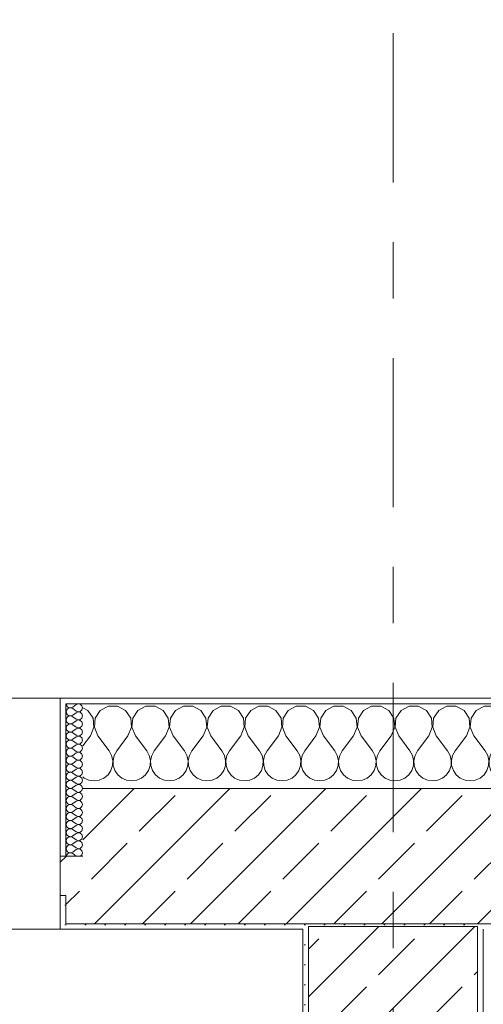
# Model space of a CAD drawing. Header units: metres. Extents: x -3.6 to 84.5, y -11 to 16.8.
# Tile 89 of 225: x 21.5 to 22.3, y 13.3 to 15.1. Entities that reach past the tile are written whole.
import ezdxf

# ---------------------------------------------------------------- set-up
doc = ezdxf.new("R2010")
doc.units = ezdxf.units.M
doc.header["$MEASUREMENT"] = 0
doc.linetypes.add('Strichlinie doppelt', pattern=[0.546806, 0.264583, -0.105833, 0.070556, -0.105833])
for name, color, linetype in [('451 - Universal.Achsen Raster', 7, 'Continuous'), ('604 - Struktur.Wand Aussen', 7, 'Continuous'), ('607 - Struktur.Stütze', 7, 'Continuous')]:
    doc.layers.add(name, color=color, linetype=linetype)
pattern_1 = [(45, (0, 0), (-0.0848528, 0.0848528), []), (45, (-0.04243, 0.04243), (-0.0848528, 0.0848528), [0.09, -0.03])]
pattern_2 = [(45, (0, 0), (-0.01767767, 0.01767767), [0, -0.025])]
pattern_3 = [(0, (0, 0), (0, 0.08660254), [0, -0.05]), (0, (0.025, 0.0433), (0, 0.08660254), [0, -0.05])]

# ---------------------------------------------------------------- blocks, each defined once
blk = doc.blocks.new('*X20')
at = {"layer": '604 - Struktur.Wand Aussen', "color": 7, "linetype": 'Continuous', "lineweight": 5}
for p, q in [((21.5891, 13.833), (21.58, 13.8379)), ((21.5981, 13.8195), (21.5891, 13.833)), ((21.6109, 13.833), (21.6019, 13.8195)), ((21.6252, 13.8407), (21.6109, 13.833)), ((21.6415, 13.8407), (21.6252, 13.8407)), ((21.6558, 13.833), (21.6415, 13.8407)), ((21.6648, 13.8195), (21.6558, 13.833)), ((21.6776, 13.833), (21.6686, 13.8195)), ((21.6919, 13.8407), (21.6776, 13.833)), ((21.7081, 13.8407), (21.6919, 13.8407)), ((21.7224, 13.833), (21.7081, 13.8407)), ((21.7314, 13.8195), (21.7224, 13.833)), ((21.7442, 13.833), (21.7352, 13.8195)), ((21.7585, 13.8407), (21.7442, 13.833)), ((21.7748, 13.8407), (21.7585, 13.8407)), ((21.7891, 13.833), (21.7748, 13.8407)), ((21.7981, 13.8195), (21.7891, 13.833)), ((21.8109, 13.833), (21.8019, 13.8195)), ((21.8252, 13.8407), (21.8109, 13.833)), ((21.8415, 13.8407), (21.8252, 13.8407)), ((21.8558, 13.833), (21.8415, 13.8407)), ((21.8648, 13.8195), (21.8558, 13.833)), ((21.8776, 13.833), (21.8686, 13.8195)), ((21.8919, 13.8407), (21.8776, 13.833)), ((21.9081, 13.8407), (21.8919, 13.8407)), ((21.9224, 13.833), (21.9081, 13.8407)), ((21.9314, 13.8195), (21.9224, 13.833)), ((21.9442, 13.833), (21.9352, 13.8195)), ((21.9585, 13.8407), (21.9442, 13.833)), ((21.9748, 13.8407), (21.9585, 13.8407)), ((21.9891, 13.833), (21.9748, 13.8407)), ((21.9981, 13.8195), (21.9891, 13.833)), ((22.0109, 13.833), (22.0019, 13.8195)), ((22.0252, 13.8407), (22.0109, 13.833)), ((22.0415, 13.8407), (22.0252, 13.8407)), ((22.0558, 13.833), (22.0415, 13.8407)), ((22.0648, 13.8195), (22.0558, 13.833)), ((22.0776, 13.833), (22.0686, 13.8195)), ((22.0919, 13.8407), (22.0776, 13.833)), ((22.1081, 13.8407), (22.0919, 13.8407)), ((22.1224, 13.833), (22.1081, 13.8407)), ((22.1314, 13.8195), (22.1224, 13.833)), ((22.1442, 13.833), (22.1352, 13.8195)), ((22.1585, 13.8407), (22.1442, 13.833)), ((22.1748, 13.8407), (22.1585, 13.8407)), ((22.1891, 13.833), (22.1748, 13.8407)), ((22.1981, 13.8195), (22.1891, 13.833)), ((22.2109, 13.833), (22.2019, 13.8195)), ((22.2252, 13.8407), (22.2109, 13.833)), ((22.2415, 13.8407), (22.2252, 13.8407)), ((22.2558, 13.833), (22.2415, 13.8407)), ((22.2648, 13.8195), (22.2558, 13.833)), ((22.2776, 13.833), (22.2686, 13.8195)), ((22.2919, 13.8407), (22.2776, 13.833)), ((22.3081, 13.8407), (22.2919, 13.8407)), ((22.3224, 13.833), (22.3081, 13.8407)), ((22.3314, 13.8195), (22.3224, 13.833)), ((22.3442, 13.833), (22.3352, 13.8195)), ((22.3585, 13.8407), (22.3442, 13.833)), ((22.3748, 13.8407), (22.3585, 13.8407)), ((22.3891, 13.833), (22.3748, 13.8407)), ((22.3981, 13.8195), (22.3891, 13.833)), ((22.4109, 13.833), (22.4019, 13.8195)), ((22.4252, 13.8407), (22.4109, 13.833)), ((22.4415, 13.8407), (22.4252, 13.8407)), ((22.4558, 13.833), (22.4415, 13.8407)), ((22.4648, 13.8195), (22.4558, 13.833)), ((22.4776, 13.833), (22.4686, 13.8195)), ((22.4919, 13.8407), (22.4776, 13.833)), ((22.5081, 13.8407), (22.4919, 13.8407)), ((22.5224, 13.833), (22.5081, 13.8407)), ((22.5314, 13.8195), (22.5224, 13.833)), ((22.5442, 13.833), (22.5352, 13.8195)), ((22.5585, 13.8407), (22.5442, 13.833)), ((22.5748, 13.8407), (22.5585, 13.8407)), ((22.5891, 13.833), (22.5748, 13.8407)), ((22.5981, 13.8195), (22.5891, 13.833)), ((22.6109, 13.833), (22.6019, 13.8195)), ((22.6252, 13.8407), (22.6109, 13.833)), ((22.6415, 13.8407), (22.6252, 13.8407)), ((22.6558, 13.833), (22.6415, 13.8407)), ((22.6648, 13.8195), (22.6558, 13.833)), ((22.6776, 13.833), (22.6686, 13.8195)), ((22.6919, 13.8407), (22.6776, 13.833)), ((22.7, 13.8407), (22.6919, 13.8407)), ((21.5996, 13.8033), (21.5981, 13.8195)), ((21.6019, 13.8195), (21.6004, 13.8033)), ((21.6663, 13.8033), (21.6648, 13.8195)), ((21.6686, 13.8195), (21.667, 13.8033)), ((21.733, 13.8033), (21.7314, 13.8195)), ((21.7352, 13.8195), (21.7337, 13.8033)), ((21.7996, 13.8033), (21.7981, 13.8195)), ((21.8019, 13.8195), (21.8004, 13.8033)), ((21.8663, 13.8033), (21.8648, 13.8195)), ((21.8686, 13.8195), (21.867, 13.8033)), ((21.933, 13.8033), (21.9314, 13.8195)), ((21.9352, 13.8195), (21.9337, 13.8033)), ((21.9996, 13.8033), (21.9981, 13.8195)), ((22.0019, 13.8195), (22.0004, 13.8033)), ((22.0663, 13.8033), (22.0648, 13.8195)), ((22.0686, 13.8195), (22.067, 13.8033)), ((22.133, 13.8033), (22.1314, 13.8195)), ((22.1352, 13.8195), (22.1337, 13.8033)), ((22.1996, 13.8033), (22.1981, 13.8195)), ((22.2019, 13.8195), (22.2004, 13.8033)), ((22.2663, 13.8033), (22.2648, 13.8195)), ((22.2686, 13.8195), (22.267, 13.8033)), ((22.333, 13.8033), (22.3314, 13.8195)), ((22.3352, 13.8195), (22.3337, 13.8033)), ((22.3996, 13.8033), (22.3981, 13.8195)), ((22.4019, 13.8195), (22.4004, 13.8033)), ((22.4663, 13.8033), (22.4648, 13.8195)), ((22.4686, 13.8195), (22.467, 13.8033)), ((22.533, 13.8033), (22.5314, 13.8195)), ((22.5352, 13.8195), (22.5337, 13.8033)), ((22.5996, 13.8033), (22.5981, 13.8195)), ((22.6019, 13.8195), (22.6004, 13.8033)), ((22.6663, 13.8033), (22.6648, 13.8195)), ((22.6686, 13.8195), (22.667, 13.8033)), ((21.5933, 13.7883), (21.5996, 13.8033)), ((21.6004, 13.8033), (21.6067, 13.7883)), ((21.66, 13.7883), (21.6663, 13.8033)), ((21.667, 13.8033), (21.6733, 13.7883)), ((21.7267, 13.7883), (21.733, 13.8033)), ((21.7337, 13.8033), (21.74, 13.7883)), ((21.7933, 13.7883), (21.7996, 13.8033)), ((21.8004, 13.8033), (21.8067, 13.7883)), ((21.86, 13.7883), (21.8663, 13.8033)), ((21.867, 13.8033), (21.8733, 13.7883)), ((21.9267, 13.7883), (21.933, 13.8033)), ((21.9337, 13.8033), (21.94, 13.7883)), ((21.9933, 13.7883), (21.9996, 13.8033)), ((22.0004, 13.8033), (22.0067, 13.7883)), ((22.06, 13.7883), (22.0663, 13.8033)), ((22.067, 13.8033), (22.0733, 13.7883)), ((22.1267, 13.7883), (22.133, 13.8033)), ((22.1337, 13.8033), (22.14, 13.7883)), ((22.1933, 13.7883), (22.1996, 13.8033)), ((22.2004, 13.8033), (22.2067, 13.7883)), ((22.26, 13.7883), (22.2663, 13.8033)), ((22.267, 13.8033), (22.2733, 13.7883)), ((22.3267, 13.7883), (22.333, 13.8033)), ((22.3337, 13.8033), (22.34, 13.7883)), ((22.3933, 13.7883), (22.3996, 13.8033)), ((22.4004, 13.8033), (22.4067, 13.7883)), ((22.46, 13.7883), (22.4663, 13.8033)), ((22.467, 13.8033), (22.4733, 13.7883)), ((22.5267, 13.7883), (22.533, 13.8033)), ((22.5337, 13.8033), (22.54, 13.7883)), ((22.5933, 13.7883), (22.5996, 13.8033)), ((22.6004, 13.8033), (22.6067, 13.7883)), ((22.66, 13.7883), (22.6663, 13.8033)), ((22.667, 13.8033), (22.6733, 13.7883)), ((21.5933, 13.7883), (21.58, 13.7706)), ((21.6067, 13.7883), (21.6267, 13.7617)), ((21.66, 13.7883), (21.64, 13.7617)), ((21.6733, 13.7883), (21.6933, 13.7617)), ((21.7267, 13.7883), (21.7067, 13.7617)), ((21.74, 13.7883), (21.76, 13.7617)), ((21.7933, 13.7883), (21.7733, 13.7617)), ((21.8067, 13.7883), (21.8267, 13.7617)), ((21.86, 13.7883), (21.84, 13.7617)), ((21.8733, 13.7883), (21.8933, 13.7617)), ((21.9267, 13.7883), (21.9067, 13.7617)), ((21.94, 13.7883), (21.96, 13.7617)), ((21.9933, 13.7883), (21.9733, 13.7617)), ((22.0067, 13.7883), (22.0267, 13.7617)), ((22.06, 13.7883), (22.04, 13.7617)), ((22.0733, 13.7883), (22.0933, 13.7617)), ((22.1267, 13.7883), (22.1067, 13.7617)), ((22.14, 13.7883), (22.16, 13.7617)), ((22.1933, 13.7883), (22.1733, 13.7617)), ((22.2067, 13.7883), (22.2267, 13.7617)), ((22.26, 13.7883), (22.24, 13.7617)), ((22.2733, 13.7883), (22.2933, 13.7617)), ((22.3267, 13.7883), (22.3067, 13.7617)), ((22.34, 13.7883), (22.36, 13.7617)), ((22.3933, 13.7883), (22.3733, 13.7617)), ((22.4067, 13.7883), (22.4267, 13.7617)), ((22.46, 13.7883), (22.44, 13.7617)), ((22.4733, 13.7883), (22.4933, 13.7617)), ((22.5267, 13.7883), (22.5067, 13.7617)), ((22.54, 13.7883), (22.56, 13.7617)), ((22.5933, 13.7883), (22.5733, 13.7617)), ((22.6067, 13.7883), (22.6267, 13.7617)), ((22.66, 13.7883), (22.64, 13.7617)), ((22.6733, 13.7883), (22.6933, 13.7617)), ((21.6311, 13.7536), (21.6267, 13.7617)), ((21.6332, 13.7447), (21.6311, 13.7536)), ((21.6355, 13.7536), (21.6335, 13.7447)), ((21.64, 13.7617), (21.6355, 13.7536)), ((21.6978, 13.7536), (21.6933, 13.7617)), ((21.6999, 13.7447), (21.6978, 13.7536)), ((21.7022, 13.7536), (21.7001, 13.7447)), ((21.7067, 13.7617), (21.7022, 13.7536)), ((21.7645, 13.7536), (21.76, 13.7617)), ((21.7665, 13.7447), (21.7645, 13.7536)), ((21.7689, 13.7536), (21.7668, 13.7447)), ((21.7733, 13.7617), (21.7689, 13.7536)), ((21.8311, 13.7536), (21.8267, 13.7617)), ((21.8332, 13.7447), (21.8311, 13.7536)), ((21.8355, 13.7536), (21.8335, 13.7447)), ((21.84, 13.7617), (21.8355, 13.7536)), ((21.8978, 13.7536), (21.8933, 13.7617)), ((21.8999, 13.7447), (21.8978, 13.7536)), ((21.9022, 13.7536), (21.9001, 13.7447)), ((21.9067, 13.7617), (21.9022, 13.7536)), ((21.9645, 13.7536), (21.96, 13.7617)), ((21.9665, 13.7447), (21.9645, 13.7536)), ((21.9689, 13.7536), (21.9668, 13.7447)), ((21.9733, 13.7617), (21.9689, 13.7536)), ((22.0311, 13.7536), (22.0267, 13.7617)), ((22.0332, 13.7447), (22.0311, 13.7536)), ((22.0355, 13.7536), (22.0335, 13.7447)), ((22.04, 13.7617), (22.0355, 13.7536)), ((22.0978, 13.7536), (22.0933, 13.7617)), ((22.0999, 13.7447), (22.0978, 13.7536)), ((22.1022, 13.7536), (22.1001, 13.7447)), ((22.1067, 13.7617), (22.1022, 13.7536)), ((22.1645, 13.7536), (22.16, 13.7617)), ((22.1665, 13.7447), (22.1645, 13.7536)), ((22.1689, 13.7536), (22.1668, 13.7447)), ((22.1733, 13.7617), (22.1689, 13.7536)), ((22.2311, 13.7536), (22.2267, 13.7617)), ((22.2332, 13.7447), (22.2311, 13.7536)), ((22.2355, 13.7536), (22.2335, 13.7447)), ((22.24, 13.7617), (22.2355, 13.7536)), ((22.2978, 13.7536), (22.2933, 13.7617)), ((22.2999, 13.7447), (22.2978, 13.7536)), ((22.3022, 13.7536), (22.3001, 13.7447)), ((22.3067, 13.7617), (22.3022, 13.7536)), ((22.3645, 13.7536), (22.36, 13.7617)), ((22.3665, 13.7447), (22.3645, 13.7536)), ((22.3689, 13.7536), (22.3668, 13.7447)), ((22.3733, 13.7617), (22.3689, 13.7536)), ((22.4311, 13.7536), (22.4267, 13.7617)), ((22.4332, 13.7447), (22.4311, 13.7536)), ((22.4355, 13.7536), (22.4335, 13.7447)), ((22.44, 13.7617), (22.4355, 13.7536)), ((22.4978, 13.7536), (22.4933, 13.7617)), ((22.4999, 13.7447), (22.4978, 13.7536)), ((22.5022, 13.7536), (22.5001, 13.7447)), ((22.5067, 13.7617), (22.5022, 13.7536)), ((22.5645, 13.7536), (22.56, 13.7617)), ((22.5665, 13.7447), (22.5645, 13.7536)), ((22.5689, 13.7536), (22.5668, 13.7447)), ((22.5733, 13.7617), (22.5689, 13.7536)), ((22.6311, 13.7536), (22.6267, 13.7617)), ((22.6332, 13.7447), (22.6311, 13.7536)), ((22.6355, 13.7536), (22.6335, 13.7447)), ((22.64, 13.7617), (22.6355, 13.7536)), ((22.6978, 13.7536), (22.6933, 13.7617)), ((22.6999, 13.7447), (22.6978, 13.7536)), ((21.6298, 13.7268), (21.6328, 13.7355)), ((21.6328, 13.7355), (21.6332, 13.7447)), ((21.6335, 13.7447), (21.6339, 13.7355)), ((21.6339, 13.7355), (21.6369, 13.7268)), ((21.6965, 13.7268), (21.6994, 13.7355)), ((21.6994, 13.7355), (21.6999, 13.7447)), ((21.7001, 13.7447), (21.7006, 13.7355)), ((21.7006, 13.7355), (21.7035, 13.7268)), ((21.7631, 13.7268), (21.7661, 13.7355)), ((21.7661, 13.7355), (21.7665, 13.7447)), ((21.7668, 13.7447), (21.7672, 13.7355)), ((21.7672, 13.7355), (21.7702, 13.7268)), ((21.8298, 13.7268), (21.8328, 13.7355)), ((21.8328, 13.7355), (21.8332, 13.7447)), ((21.8335, 13.7447), (21.8339, 13.7355)), ((21.8339, 13.7355), (21.8369, 13.7268)), ((21.8965, 13.7268), (21.8994, 13.7355)), ((21.8994, 13.7355), (21.8999, 13.7447)), ((21.9001, 13.7447), (21.9006, 13.7355)), ((21.9006, 13.7355), (21.9035, 13.7268)), ((21.9631, 13.7268), (21.9661, 13.7355)), ((21.9661, 13.7355), (21.9665, 13.7447)), ((21.9668, 13.7447), (21.9672, 13.7355)), ((21.9672, 13.7355), (21.9702, 13.7268)), ((22.0298, 13.7268), (22.0328, 13.7355)), ((22.0328, 13.7355), (22.0332, 13.7447)), ((22.0335, 13.7447), (22.0339, 13.7355)), ((22.0339, 13.7355), (22.0369, 13.7268)), ((22.0965, 13.7268), (22.0994, 13.7355)), ((22.0994, 13.7355), (22.0999, 13.7447)), ((22.1001, 13.7447), (22.1006, 13.7355)), ((22.1006, 13.7355), (22.1035, 13.7268)), ((22.1631, 13.7268), (22.1661, 13.7355)), ((22.1661, 13.7355), (22.1665, 13.7447)), ((22.1668, 13.7447), (22.1672, 13.7355)), ((22.1672, 13.7355), (22.1702, 13.7268)), ((22.2298, 13.7268), (22.2328, 13.7355)), ((22.2328, 13.7355), (22.2332, 13.7447)), ((22.2335, 13.7447), (22.2339, 13.7355)), ((22.2339, 13.7355), (22.2369, 13.7268)), ((22.2965, 13.7268), (22.2994, 13.7355)), ((22.2994, 13.7355), (22.2999, 13.7447)), ((22.3001, 13.7447), (22.3006, 13.7355)), ((22.3006, 13.7355), (22.3035, 13.7268)), ((22.3631, 13.7268), (22.3661, 13.7355)), ((22.3661, 13.7355), (22.3665, 13.7447)), ((22.3668, 13.7447), (22.3672, 13.7355)), ((22.3672, 13.7355), (22.3702, 13.7268)), ((22.4298, 13.7268), (22.4328, 13.7355)), ((22.4328, 13.7355), (22.4332, 13.7447)), ((22.4335, 13.7447), (22.4339, 13.7355)), ((22.4339, 13.7355), (22.4369, 13.7268)), ((22.4965, 13.7268), (22.4994, 13.7355)), ((22.4994, 13.7355), (22.4999, 13.7447)), ((22.5001, 13.7447), (22.5006, 13.7355)), ((22.5006, 13.7355), (22.5035, 13.7268)), ((22.5631, 13.7268), (22.5661, 13.7355)), ((22.5661, 13.7355), (22.5665, 13.7447)), ((22.5668, 13.7447), (22.5672, 13.7355)), ((22.5672, 13.7355), (22.5702, 13.7268)), ((22.6298, 13.7268), (22.6328, 13.7355)), ((22.6328, 13.7355), (22.6332, 13.7447)), ((22.6335, 13.7447), (22.6339, 13.7355)), ((22.6339, 13.7355), (22.6369, 13.7268)), ((22.6965, 13.7268), (22.6994, 13.7355)), ((22.6994, 13.7355), (22.6999, 13.7447)), ((21.58, 13.7154), (21.5825, 13.7133)), ((21.5825, 13.7133), (21.5909, 13.7096)), ((21.6091, 13.7096), (21.6175, 13.7133)), ((21.6175, 13.7133), (21.6246, 13.7192)), ((21.6246, 13.7192), (21.6298, 13.7268)), ((21.6369, 13.7268), (21.6421, 13.7192)), ((21.6421, 13.7192), (21.6491, 13.7133)), ((21.6491, 13.7133), (21.6576, 13.7096)), ((21.6758, 13.7096), (21.6842, 13.7133)), ((21.6842, 13.7133), (21.6913, 13.7192)), ((21.6913, 13.7192), (21.6965, 13.7268)), ((21.7035, 13.7268), (21.7087, 13.7192)), ((21.7087, 13.7192), (21.7158, 13.7133)), ((21.7158, 13.7133), (21.7242, 13.7096)), ((21.7424, 13.7096), (21.7509, 13.7133)), ((21.7509, 13.7133), (21.7579, 13.7192)), ((21.7579, 13.7192), (21.7631, 13.7268)), ((21.7702, 13.7268), (21.7754, 13.7192)), ((21.7754, 13.7192), (21.7825, 13.7133)), ((21.7825, 13.7133), (21.7909, 13.7096)), ((21.8091, 13.7096), (21.8175, 13.7133)), ((21.8175, 13.7133), (21.8246, 13.7192)), ((21.8246, 13.7192), (21.8298, 13.7268)), ((21.8369, 13.7268), (21.8421, 13.7192)), ((21.8421, 13.7192), (21.8491, 13.7133)), ((21.8491, 13.7133), (21.8576, 13.7096)), ((21.8758, 13.7096), (21.8842, 13.7133)), ((21.8842, 13.7133), (21.8913, 13.7192)), ((21.8913, 13.7192), (21.8965, 13.7268)), ((21.9035, 13.7268), (21.9087, 13.7192)), ((21.9087, 13.7192), (21.9158, 13.7133)), ((21.9158, 13.7133), (21.9242, 13.7096)), ((21.9424, 13.7096), (21.9509, 13.7133)), ((21.9509, 13.7133), (21.9579, 13.7192)), ((21.9579, 13.7192), (21.9631, 13.7268)), ((21.9702, 13.7268), (21.9754, 13.7192)), ((21.9754, 13.7192), (21.9825, 13.7133)), ((21.9825, 13.7133), (21.9909, 13.7096)), ((22.0091, 13.7096), (22.0175, 13.7133)), ((22.0175, 13.7133), (22.0246, 13.7192)), ((22.0246, 13.7192), (22.0298, 13.7268)), ((22.0369, 13.7268), (22.0421, 13.7192)), ((22.0421, 13.7192), (22.0491, 13.7133)), ((22.0491, 13.7133), (22.0576, 13.7096)), ((22.0758, 13.7096), (22.0842, 13.7133)), ((22.0842, 13.7133), (22.0913, 13.7192)), ((22.0913, 13.7192), (22.0965, 13.7268)), ((22.1035, 13.7268), (22.1087, 13.7192)), ((22.1087, 13.7192), (22.1158, 13.7133)), ((22.1158, 13.7133), (22.1242, 13.7096)), ((22.1424, 13.7096), (22.1509, 13.7133)), ((22.1509, 13.7133), (22.1579, 13.7192)), ((22.1579, 13.7192), (22.1631, 13.7268)), ((22.1702, 13.7268), (22.1754, 13.7192)), ((22.1754, 13.7192), (22.1825, 13.7133)), ((22.1825, 13.7133), (22.1909, 13.7096)), ((22.2091, 13.7096), (22.2175, 13.7133)), ((22.2175, 13.7133), (22.2246, 13.7192)), ((22.2246, 13.7192), (22.2298, 13.7268)), ((22.2369, 13.7268), (22.2421, 13.7192)), ((22.2421, 13.7192), (22.2491, 13.7133)), ((22.2491, 13.7133), (22.2576, 13.7096)), ((22.2758, 13.7096), (22.2842, 13.7133)), ((22.2842, 13.7133), (22.2913, 13.7192)), ((22.2913, 13.7192), (22.2965, 13.7268)), ((22.3035, 13.7268), (22.3087, 13.7192)), ((22.3087, 13.7192), (22.3158, 13.7133)), ((22.3158, 13.7133), (22.3242, 13.7096)), ((22.3424, 13.7096), (22.3509, 13.7133)), ((22.3509, 13.7133), (22.3579, 13.7192)), ((22.3579, 13.7192), (22.3631, 13.7268)), ((22.3702, 13.7268), (22.3754, 13.7192)), ((22.3754, 13.7192), (22.3825, 13.7133)), ((22.3825, 13.7133), (22.3909, 13.7096)), ((22.4091, 13.7096), (22.4175, 13.7133)), ((22.4175, 13.7133), (22.4246, 13.7192)), ((22.4246, 13.7192), (22.4298, 13.7268)), ((22.4369, 13.7268), (22.4421, 13.7192)), ((22.4421, 13.7192), (22.4491, 13.7133)), ((22.4491, 13.7133), (22.4576, 13.7096)), ((22.4758, 13.7096), (22.4842, 13.7133)), ((22.4842, 13.7133), (22.4913, 13.7192)), ((22.4913, 13.7192), (22.4965, 13.7268)), ((22.5035, 13.7268), (22.5087, 13.7192)), ((22.5087, 13.7192), (22.5158, 13.7133)), ((22.5158, 13.7133), (22.5242, 13.7096)), ((22.5424, 13.7096), (22.5509, 13.7133)), ((22.5509, 13.7133), (22.5579, 13.7192)), ((22.5579, 13.7192), (22.5631, 13.7268)), ((22.5702, 13.7268), (22.5754, 13.7192)), ((22.5754, 13.7192), (22.5825, 13.7133)), ((22.5825, 13.7133), (22.5909, 13.7096)), ((22.6091, 13.7096), (22.6175, 13.7133)), ((22.6175, 13.7133), (22.6246, 13.7192)), ((22.6246, 13.7192), (22.6298, 13.7268)), ((22.6369, 13.7268), (22.6421, 13.7192)), ((22.6421, 13.7192), (22.6491, 13.7133)), ((22.6491, 13.7133), (22.6576, 13.7096)), ((22.6758, 13.7096), (22.6842, 13.7133)), ((22.6842, 13.7133), (22.6913, 13.7192)), ((22.6913, 13.7192), (22.6965, 13.7268)), ((21.5909, 13.7096), (21.6, 13.7083)), ((21.6, 13.7083), (21.6091, 13.7096)), ((21.6576, 13.7096), (21.6667, 13.7083)), ((21.6667, 13.7083), (21.6758, 13.7096)), ((21.7242, 13.7096), (21.7333, 13.7083)), ((21.7333, 13.7083), (21.7424, 13.7096)), ((21.7909, 13.7096), (21.8, 13.7083)), ((21.8, 13.7083), (21.8091, 13.7096)), ((21.8576, 13.7096), (21.8667, 13.7083)), ((21.8667, 13.7083), (21.8758, 13.7096)), ((21.9242, 13.7096), (21.9333, 13.7083)), ((21.9333, 13.7083), (21.9424, 13.7096)), ((21.9909, 13.7096), (22, 13.7083)), ((22, 13.7083), (22.0091, 13.7096)), ((22.0576, 13.7096), (22.0667, 13.7083)), ((22.0667, 13.7083), (22.0758, 13.7096)), ((22.1242, 13.7096), (22.1333, 13.7083)), ((22.1333, 13.7083), (22.1424, 13.7096)), ((22.1909, 13.7096), (22.2, 13.7083)), ((22.2, 13.7083), (22.2091, 13.7096)), ((22.2576, 13.7096), (22.2667, 13.7083)), ((22.2667, 13.7083), (22.2758, 13.7096)), ((22.3242, 13.7096), (22.3333, 13.7083)), ((22.3333, 13.7083), (22.3424, 13.7096)), ((22.3909, 13.7096), (22.4, 13.7083)), ((22.4, 13.7083), (22.4091, 13.7096)), ((22.4576, 13.7096), (22.4667, 13.7083)), ((22.4667, 13.7083), (22.4758, 13.7096)), ((22.5242, 13.7096), (22.5333, 13.7083)), ((22.5333, 13.7083), (22.5424, 13.7096)), ((22.5909, 13.7096), (22.6, 13.7083)), ((22.6, 13.7083), (22.6091, 13.7096)), ((22.6576, 13.7096), (22.6667, 13.7083)), ((22.6667, 13.7083), (22.6758, 13.7096))]:
    blk.add_line(p, q, dxfattribs=at)
blk = doc.blocks.new('*X40')
at = {"layer": '604 - Struktur.Wand Aussen', "color": 7, "linetype": 'Continuous', "lineweight": 5}
for p, q in [((21.5507, 13.845), (21.551, 13.843)), ((21.551, 13.8327), (21.5507, 13.8307)), ((21.551, 13.843), (21.5518, 13.8412)), ((21.5518, 13.8345), (21.551, 13.8327)), ((21.5518, 13.8412), (21.553, 13.8397)), ((21.553, 13.836), (21.5518, 13.8345)), ((21.553, 13.8397), (21.5547, 13.8386)), ((21.5547, 13.8371), (21.553, 13.836)), ((21.5547, 13.8386), (21.5565, 13.838)), ((21.5565, 13.8377), (21.5547, 13.8371)), ((21.5565, 13.838), (21.5585, 13.8379)), ((21.5585, 13.8378), (21.5565, 13.8377)), ((21.5585, 13.8379), (21.5604, 13.8383)), ((21.5604, 13.8374), (21.5585, 13.8378)), ((21.5604, 13.8383), (21.5621, 13.8393)), ((21.5621, 13.8364), (21.5604, 13.8374)), ((21.5679, 13.8436), (21.5621, 13.8393)), ((21.5679, 13.8321), (21.5621, 13.8364)), ((21.5715, 13.845), (21.5679, 13.8436)), ((21.5753, 13.8442), (21.5715, 13.845)), ((21.5782, 13.8416), (21.5753, 13.8442)), ((21.5753, 13.8315), (21.5782, 13.8341)), ((21.5793, 13.8379), (21.5782, 13.8416)), ((21.5782, 13.8341), (21.5793, 13.8379)), ((21.5507, 13.8307), (21.551, 13.8288)), ((21.551, 13.8184), (21.5507, 13.8164)), ((21.5507, 13.8164), (21.551, 13.8145)), ((21.551, 13.8288), (21.5518, 13.827)), ((21.5518, 13.8202), (21.551, 13.8184)), ((21.5518, 13.827), (21.553, 13.8254)), ((21.553, 13.8217), (21.5518, 13.8202)), ((21.553, 13.8254), (21.5547, 13.8243)), ((21.5547, 13.8228), (21.553, 13.8217)), ((21.5547, 13.8243), (21.5565, 13.8237)), ((21.5565, 13.8234), (21.5547, 13.8228)), ((21.5565, 13.8237), (21.5585, 13.8236)), ((21.5585, 13.8235), (21.5565, 13.8234)), ((21.5585, 13.8236), (21.5604, 13.824)), ((21.5604, 13.8231), (21.5585, 13.8235)), ((21.5604, 13.824), (21.5621, 13.825)), ((21.5621, 13.8221), (21.5604, 13.8231)), ((21.5679, 13.8293), (21.5621, 13.825)), ((21.5679, 13.8179), (21.5621, 13.8221)), ((21.5679, 13.815), (21.5621, 13.8107)), ((21.5679, 13.8321), (21.5715, 13.8307)), ((21.5715, 13.8307), (21.5679, 13.8293)), ((21.5679, 13.8179), (21.5715, 13.8165)), ((21.5715, 13.8164), (21.5679, 13.815)), ((21.5715, 13.8307), (21.5753, 13.8315)), ((21.5753, 13.83), (21.5715, 13.8307)), ((21.5715, 13.8165), (21.5753, 13.8172)), ((21.5753, 13.8157), (21.5715, 13.8164)), ((21.5782, 13.8273), (21.5753, 13.83)), ((21.5753, 13.8172), (21.5782, 13.8198)), ((21.5782, 13.813), (21.5753, 13.8157)), ((21.5793, 13.8236), (21.5782, 13.8273)), ((21.5782, 13.8198), (21.5793, 13.8236)), ((21.551, 13.8041), (21.5507, 13.8021)), ((21.5507, 13.8021), (21.551, 13.8002)), ((21.551, 13.8145), (21.5518, 13.8127)), ((21.5518, 13.8059), (21.551, 13.8041)), ((21.551, 13.8002), (21.5518, 13.7984)), ((21.5518, 13.8127), (21.553, 13.8112)), ((21.553, 13.8074), (21.5518, 13.8059)), ((21.5518, 13.7984), (21.553, 13.7969)), ((21.553, 13.8112), (21.5547, 13.81)), ((21.5547, 13.8085), (21.553, 13.8074)), ((21.5547, 13.81), (21.5565, 13.8094)), ((21.5565, 13.8092), (21.5547, 13.8085)), ((21.5565, 13.8094), (21.5585, 13.8093)), ((21.5585, 13.8093), (21.5565, 13.8092)), ((21.5585, 13.8093), (21.5604, 13.8098)), ((21.5604, 13.8088), (21.5585, 13.8093)), ((21.5604, 13.8098), (21.5621, 13.8107)), ((21.5621, 13.8079), (21.5604, 13.8088)), ((21.5679, 13.8036), (21.5621, 13.8079)), ((21.5679, 13.8007), (21.5621, 13.7964)), ((21.5679, 13.8036), (21.5715, 13.8022)), ((21.5715, 13.8021), (21.5679, 13.8007)), ((21.5715, 13.8022), (21.5753, 13.8029)), ((21.5753, 13.8014), (21.5715, 13.8021)), ((21.5753, 13.8029), (21.5782, 13.8055)), ((21.5782, 13.7988), (21.5753, 13.8014)), ((21.5793, 13.8093), (21.5782, 13.813)), ((21.5782, 13.8055), (21.5793, 13.8093)), ((21.5793, 13.795), (21.5782, 13.7988)), ((21.551, 13.7898), (21.5507, 13.7879)), ((21.5507, 13.7879), (21.551, 13.7859)), ((21.5518, 13.7916), (21.551, 13.7898)), ((21.551, 13.7859), (21.5518, 13.7841)), ((21.553, 13.7931), (21.5518, 13.7916)), ((21.5518, 13.7841), (21.553, 13.7826)), ((21.553, 13.7969), (21.5547, 13.7958)), ((21.5547, 13.7942), (21.553, 13.7931)), ((21.553, 13.7826), (21.5547, 13.7815)), ((21.5547, 13.78), (21.553, 13.7788)), ((21.5547, 13.7958), (21.5565, 13.7951)), ((21.5565, 13.7949), (21.5547, 13.7942)), ((21.5547, 13.7815), (21.5565, 13.7808)), ((21.5565, 13.7806), (21.5547, 13.78)), ((21.5565, 13.7951), (21.5585, 13.795)), ((21.5585, 13.795), (21.5565, 13.7949)), ((21.5565, 13.7808), (21.5585, 13.7807)), ((21.5585, 13.7807), (21.5565, 13.7806)), ((21.5585, 13.795), (21.5604, 13.7955)), ((21.5604, 13.7945), (21.5585, 13.795)), ((21.5585, 13.7807), (21.5604, 13.7812)), ((21.5604, 13.7802), (21.5585, 13.7807)), ((21.5604, 13.7955), (21.5621, 13.7964)), ((21.5621, 13.7936), (21.5604, 13.7945)), ((21.5604, 13.7812), (21.5621, 13.7821)), ((21.5621, 13.7793), (21.5604, 13.7802)), ((21.5679, 13.7893), (21.5621, 13.7936)), ((21.5679, 13.7864), (21.5621, 13.7821)), ((21.5679, 13.7893), (21.5715, 13.7879)), ((21.5715, 13.7878), (21.5679, 13.7864)), ((21.5715, 13.7879), (21.5753, 13.7886)), ((21.5753, 13.7871), (21.5715, 13.7878)), ((21.5753, 13.7886), (21.5782, 13.7912)), ((21.5782, 13.7845), (21.5753, 13.7871)), ((21.5782, 13.7912), (21.5793, 13.795)), ((21.5793, 13.7807), (21.5782, 13.7845)), ((21.5782, 13.777), (21.5793, 13.7807)), ((21.551, 13.7755), (21.5507, 13.7736)), ((21.5507, 13.7736), (21.551, 13.7716)), ((21.5518, 13.7773), (21.551, 13.7755)), ((21.551, 13.7716), (21.5518, 13.7698)), ((21.5518, 13.763), (21.551, 13.7612)), ((21.553, 13.7788), (21.5518, 13.7773)), ((21.5518, 13.7698), (21.553, 13.7683)), ((21.553, 13.7646), (21.5518, 13.763)), ((21.553, 13.7683), (21.5547, 13.7672)), ((21.5547, 13.7657), (21.553, 13.7646)), ((21.5547, 13.7672), (21.5565, 13.7666)), ((21.5565, 13.7663), (21.5547, 13.7657)), ((21.5565, 13.7666), (21.5585, 13.7665)), ((21.5585, 13.7664), (21.5565, 13.7663)), ((21.5585, 13.7665), (21.5604, 13.7669)), ((21.5604, 13.766), (21.5585, 13.7664)), ((21.5604, 13.7669), (21.5621, 13.7679)), ((21.5621, 13.765), (21.5604, 13.766)), ((21.5679, 13.775), (21.5621, 13.7793)), ((21.5679, 13.7721), (21.5621, 13.7679)), ((21.5679, 13.7607), (21.5621, 13.765)), ((21.5679, 13.775), (21.5715, 13.7736)), ((21.5715, 13.7735), (21.5679, 13.7721)), ((21.5715, 13.7736), (21.5753, 13.7743)), ((21.5753, 13.7728), (21.5715, 13.7735)), ((21.5753, 13.7743), (21.5782, 13.777)), ((21.5782, 13.7702), (21.5753, 13.7728)), ((21.5753, 13.76), (21.5782, 13.7627)), ((21.5793, 13.7664), (21.5782, 13.7702)), ((21.5782, 13.7627), (21.5793, 13.7664)), ((21.551, 13.7612), (21.5507, 13.7593)), ((21.5507, 13.7593), (21.551, 13.7573)), ((21.551, 13.747), (21.5507, 13.745)), ((21.5507, 13.745), (21.551, 13.743)), ((21.551, 13.7573), (21.5518, 13.7555)), ((21.5518, 13.7488), (21.551, 13.747)), ((21.5518, 13.7555), (21.553, 13.754)), ((21.553, 13.7503), (21.5518, 13.7488)), ((21.553, 13.754), (21.5547, 13.7529)), ((21.5547, 13.7514), (21.553, 13.7503)), ((21.5547, 13.7529), (21.5565, 13.7523)), ((21.5565, 13.752), (21.5547, 13.7514)), ((21.5565, 13.7523), (21.5585, 13.7522)), ((21.5585, 13.7521), (21.5565, 13.752)), ((21.5585, 13.7522), (21.5604, 13.7526)), ((21.5604, 13.7517), (21.5585, 13.7521)), ((21.5604, 13.7526), (21.5621, 13.7536)), ((21.5621, 13.7507), (21.5604, 13.7517)), ((21.5679, 13.7579), (21.5621, 13.7536)), ((21.5679, 13.7464), (21.5621, 13.7507)), ((21.5679, 13.7607), (21.5715, 13.7593)), ((21.5715, 13.7593), (21.5679, 13.7579)), ((21.5679, 13.7464), (21.5715, 13.745)), ((21.5715, 13.7593), (21.5753, 13.76)), ((21.5753, 13.7585), (21.5715, 13.7593)), ((21.5715, 13.745), (21.5753, 13.7458)), ((21.5782, 13.7559), (21.5753, 13.7585)), ((21.5753, 13.7458), (21.5782, 13.7484)), ((21.5793, 13.7521), (21.5782, 13.7559)), ((21.5782, 13.7484), (21.5793, 13.7521)), ((21.551, 13.7327), (21.5507, 13.7307)), ((21.5507, 13.7307), (21.551, 13.7288)), ((21.551, 13.743), (21.5518, 13.7412)), ((21.5518, 13.7345), (21.551, 13.7327)), ((21.551, 13.7288), (21.5518, 13.727)), ((21.5518, 13.7412), (21.553, 13.7397)), ((21.553, 13.736), (21.5518, 13.7345)), ((21.553, 13.7397), (21.5547, 13.7386)), ((21.5547, 13.7371), (21.553, 13.736)), ((21.5547, 13.7386), (21.5565, 13.738)), ((21.5565, 13.7377), (21.5547, 13.7371)), ((21.5565, 13.738), (21.5585, 13.7379)), ((21.5585, 13.7378), (21.5565, 13.7377)), ((21.5585, 13.7379), (21.5604, 13.7383)), ((21.5604, 13.7374), (21.5585, 13.7378)), ((21.5604, 13.7383), (21.5621, 13.7393)), ((21.5621, 13.7364), (21.5604, 13.7374)), ((21.5679, 13.7436), (21.5621, 13.7393)), ((21.5679, 13.7321), (21.5621, 13.7364)), ((21.5679, 13.7293), (21.5621, 13.725)), ((21.5715, 13.745), (21.5679, 13.7436)), ((21.5679, 13.7321), (21.5715, 13.7307)), ((21.5715, 13.7307), (21.5679, 13.7293)), ((21.5753, 13.7442), (21.5715, 13.745)), ((21.5715, 13.7307), (21.5753, 13.7315)), ((21.5753, 13.73), (21.5715, 13.7307)), ((21.5782, 13.7416), (21.5753, 13.7442)), ((21.5753, 13.7315), (21.5782, 13.7341)), ((21.5782, 13.7273), (21.5753, 13.73)), ((21.5793, 13.7379), (21.5782, 13.7416)), ((21.5782, 13.7341), (21.5793, 13.7379)), ((21.551, 13.7184), (21.5507, 13.7164)), ((21.5507, 13.7164), (21.551, 13.7145)), ((21.5518, 13.7202), (21.551, 13.7184)), ((21.551, 13.7145), (21.5518, 13.7127)), ((21.5518, 13.727), (21.553, 13.7254)), ((21.553, 13.7217), (21.5518, 13.7202)), ((21.5518, 13.7127), (21.553, 13.7112)), ((21.553, 13.7254), (21.5547, 13.7243)), ((21.5547, 13.7228), (21.553, 13.7217)), ((21.553, 13.7112), (21.5547, 13.71)), ((21.5547, 13.7243), (21.5565, 13.7237)), ((21.5565, 13.7234), (21.5547, 13.7228)), ((21.5565, 13.7237), (21.5585, 13.7236)), ((21.5585, 13.7235), (21.5565, 13.7234)), ((21.5585, 13.7236), (21.5604, 13.724)), ((21.5604, 13.7231), (21.5585, 13.7235)), ((21.5604, 13.724), (21.5621, 13.725)), ((21.5621, 13.7221), (21.5604, 13.7231)), ((21.5604, 13.7098), (21.5621, 13.7107)), ((21.5679, 13.7179), (21.5621, 13.7221)), ((21.5679, 13.715), (21.5621, 13.7107)), ((21.5679, 13.7179), (21.5715, 13.7165)), ((21.5715, 13.7164), (21.5679, 13.715)), ((21.5715, 13.7165), (21.5753, 13.7172)), ((21.5753, 13.7157), (21.5715, 13.7164)), ((21.5753, 13.7172), (21.5782, 13.7198)), ((21.5782, 13.713), (21.5753, 13.7157)), ((21.5793, 13.7236), (21.5782, 13.7273)), ((21.5782, 13.7198), (21.5793, 13.7236)), ((21.5793, 13.7093), (21.5782, 13.713)), ((21.551, 13.7041), (21.5507, 13.7021)), ((21.5507, 13.7021), (21.551, 13.7002)), ((21.5518, 13.7059), (21.551, 13.7041)), ((21.551, 13.7002), (21.5518, 13.6984)), ((21.553, 13.7074), (21.5518, 13.7059)), ((21.5518, 13.6984), (21.553, 13.6969)), ((21.553, 13.6931), (21.5518, 13.6916)), ((21.5547, 13.7085), (21.553, 13.7074)), ((21.553, 13.6969), (21.5547, 13.6958)), ((21.5547, 13.6942), (21.553, 13.6931)), ((21.5547, 13.71), (21.5565, 13.7094)), ((21.5565, 13.7092), (21.5547, 13.7085)), ((21.5547, 13.6958), (21.5565, 13.6951)), ((21.5565, 13.6949), (21.5547, 13.6942)), ((21.5565, 13.7094), (21.5585, 13.7093)), ((21.5585, 13.7093), (21.5565, 13.7092)), ((21.5565, 13.6951), (21.5585, 13.695)), ((21.5585, 13.695), (21.5565, 13.6949)), ((21.5585, 13.7093), (21.5604, 13.7098)), ((21.5604, 13.7088), (21.5585, 13.7093)), ((21.5585, 13.695), (21.5604, 13.6955)), ((21.5604, 13.6945), (21.5585, 13.695)), ((21.5621, 13.7079), (21.5604, 13.7088)), ((21.5604, 13.6955), (21.5621, 13.6964)), ((21.5621, 13.6936), (21.5604, 13.6945)), ((21.5679, 13.7036), (21.5621, 13.7079)), ((21.5679, 13.7007), (21.5621, 13.6964)), ((21.5679, 13.6893), (21.5621, 13.6936)), ((21.5679, 13.7036), (21.5715, 13.7022)), ((21.5715, 13.7021), (21.5679, 13.7007)), ((21.5715, 13.7022), (21.5753, 13.7029)), ((21.5753, 13.7014), (21.5715, 13.7021)), ((21.5753, 13.7029), (21.5782, 13.7055)), ((21.5782, 13.6988), (21.5753, 13.7014)), ((21.5782, 13.7055), (21.5793, 13.7093)), ((21.5793, 13.695), (21.5782, 13.6988)), ((21.5782, 13.6912), (21.5793, 13.695)), ((21.551, 13.6898), (21.5507, 13.6879)), ((21.5507, 13.6879), (21.551, 13.6859)), ((21.551, 13.6755), (21.5507, 13.6736)), ((21.5518, 13.6916), (21.551, 13.6898)), ((21.551, 13.6859), (21.5518, 13.6841)), ((21.5518, 13.6773), (21.551, 13.6755)), ((21.5518, 13.6841), (21.553, 13.6826)), ((21.553, 13.6788), (21.5518, 13.6773)), ((21.553, 13.6826), (21.5547, 13.6815)), ((21.5547, 13.68), (21.553, 13.6788)), ((21.5547, 13.6815), (21.5565, 13.6808)), ((21.5565, 13.6806), (21.5547, 13.68)), ((21.5565, 13.6808), (21.5585, 13.6807)), ((21.5585, 13.6807), (21.5565, 13.6806)), ((21.5585, 13.6807), (21.5604, 13.6812)), ((21.5604, 13.6802), (21.5585, 13.6807)), ((21.5604, 13.6812), (21.5621, 13.6821)), ((21.5621, 13.6793), (21.5604, 13.6802)), ((21.5679, 13.6864), (21.5621, 13.6821)), ((21.5679, 13.675), (21.5621, 13.6793)), ((21.5679, 13.6893), (21.5715, 13.6879)), ((21.5715, 13.6878), (21.5679, 13.6864)), ((21.5715, 13.6879), (21.5753, 13.6886)), ((21.5753, 13.6871), (21.5715, 13.6878)), ((21.5753, 13.6886), (21.5782, 13.6912)), ((21.5782, 13.6845), (21.5753, 13.6871)), ((21.5753, 13.6743), (21.5782, 13.677)), ((21.5793, 13.6807), (21.5782, 13.6845)), ((21.5782, 13.677), (21.5793, 13.6807)), ((21.5507, 13.6736), (21.551, 13.6716)), ((21.551, 13.6612), (21.5507, 13.6593)), ((21.5507, 13.6593), (21.551, 13.6573)), ((21.551, 13.6716), (21.5518, 13.6698)), ((21.5518, 13.663), (21.551, 13.6612)), ((21.5518, 13.6698), (21.553, 13.6683)), ((21.553, 13.6646), (21.5518, 13.663)), ((21.553, 13.6683), (21.5547, 13.6672)), ((21.5547, 13.6657), (21.553, 13.6646)), ((21.5547, 13.6672), (21.5565, 13.6666)), ((21.5565, 13.6663), (21.5547, 13.6657)), ((21.5565, 13.6666), (21.5585, 13.6665)), ((21.5585, 13.6664), (21.5565, 13.6663)), ((21.5585, 13.6665), (21.5604, 13.6669)), ((21.5604, 13.666), (21.5585, 13.6664)), ((21.5604, 13.6669), (21.5621, 13.6679)), ((21.5621, 13.665), (21.5604, 13.666)), ((21.5679, 13.6721), (21.5621, 13.6679)), ((21.5679, 13.6607), (21.5621, 13.665)), ((21.5679, 13.6579), (21.5621, 13.6536)), ((21.5679, 13.675), (21.5715, 13.6736)), ((21.5715, 13.6735), (21.5679, 13.6721)), ((21.5679, 13.6607), (21.5715, 13.6593)), ((21.5715, 13.6593), (21.5679, 13.6579)), ((21.5715, 13.6736), (21.5753, 13.6743)), ((21.5753, 13.6728), (21.5715, 13.6735)), ((21.5715, 13.6593), (21.5753, 13.66)), ((21.5753, 13.6585), (21.5715, 13.6593)), ((21.5782, 13.6702), (21.5753, 13.6728)), ((21.5753, 13.66), (21.5782, 13.6627)), ((21.5782, 13.6559), (21.5753, 13.6585)), ((21.5793, 13.6664), (21.5782, 13.6702)), ((21.5782, 13.6627), (21.5793, 13.6664)), ((21.551, 13.647), (21.5507, 13.645)), ((21.5507, 13.645), (21.551, 13.643)), ((21.551, 13.6573), (21.5518, 13.6555)), ((21.5518, 13.6488), (21.551, 13.647)), ((21.551, 13.643), (21.5518, 13.6412)), ((21.5518, 13.6555), (21.553, 13.654)), ((21.553, 13.6503), (21.5518, 13.6488)), ((21.5518, 13.6412), (21.553, 13.6397)), ((21.553, 13.654), (21.5547, 13.6529)), ((21.5547, 13.6514), (21.553, 13.6503)), ((21.5547, 13.6529), (21.5565, 13.6523)), ((21.5565, 13.652), (21.5547, 13.6514)), ((21.5565, 13.6523), (21.5585, 13.6522)), ((21.5585, 13.6521), (21.5565, 13.652)), ((21.5585, 13.6522), (21.5604, 13.6526)), ((21.5604, 13.6517), (21.5585, 13.6521)), ((21.5604, 13.6526), (21.5621, 13.6536)), ((21.5621, 13.6507), (21.5604, 13.6517)), ((21.5679, 13.6464), (21.5621, 13.6507)), ((21.5679, 13.6436), (21.5621, 13.6393)), ((21.5679, 13.6464), (21.5715, 13.645)), ((21.5715, 13.645), (21.5679, 13.6436)), ((21.5715, 13.645), (21.5753, 13.6458)), ((21.5753, 13.6442), (21.5715, 13.645)), ((21.5753, 13.6458), (21.5782, 13.6484)), ((21.5782, 13.6416), (21.5753, 13.6442)), ((21.5793, 13.6521), (21.5782, 13.6559)), ((21.5782, 13.6484), (21.5793, 13.6521)), ((21.5793, 13.6379), (21.5782, 13.6416)), ((21.551, 13.6327), (21.5507, 13.6307)), ((21.5507, 13.6307), (21.551, 13.6288)), ((21.5518, 13.6345), (21.551, 13.6327)), ((21.551, 13.6288), (21.5518, 13.627)), ((21.553, 13.636), (21.5518, 13.6345)), ((21.5518, 13.627), (21.553, 13.6254)), ((21.553, 13.6397), (21.5547, 13.6386)), ((21.5547, 13.6371), (21.553, 13.636)), ((21.553, 13.6254), (21.5547, 13.6243)), ((21.5547, 13.6228), (21.553, 13.6217)), ((21.5547, 13.6386), (21.5565, 13.638)), ((21.5565, 13.6377), (21.5547, 13.6371)), ((21.5547, 13.6243), (21.5565, 13.6237)), ((21.5565, 13.6234), (21.5547, 13.6228)), ((21.5565, 13.638), (21.5585, 13.6379)), ((21.5585, 13.6378), (21.5565, 13.6377)), ((21.5565, 13.6237), (21.5585, 13.6236)), ((21.5585, 13.6235), (21.5565, 13.6234)), ((21.5585, 13.6379), (21.5604, 13.6383)), ((21.5604, 13.6374), (21.5585, 13.6378)), ((21.5585, 13.6236), (21.5604, 13.624)), ((21.5604, 13.6231), (21.5585, 13.6235)), ((21.5604, 13.6383), (21.5621, 13.6393)), ((21.5621, 13.6364), (21.5604, 13.6374)), ((21.5604, 13.624), (21.5621, 13.625)), ((21.5621, 13.6221), (21.5604, 13.6231)), ((21.5679, 13.6321), (21.5621, 13.6364)), ((21.5679, 13.6293), (21.5621, 13.625)), ((21.5679, 13.6321), (21.5715, 13.6307)), ((21.5715, 13.6307), (21.5679, 13.6293)), ((21.5715, 13.6307), (21.5753, 13.6315)), ((21.5753, 13.63), (21.5715, 13.6307)), ((21.5753, 13.6315), (21.5782, 13.6341)), ((21.5782, 13.6273), (21.5753, 13.63)), ((21.5782, 13.6341), (21.5793, 13.6379)), ((21.5793, 13.6236), (21.5782, 13.6273)), ((21.5782, 13.6198), (21.5793, 13.6236)), ((21.551, 13.6184), (21.5507, 13.6164)), ((21.5507, 13.6164), (21.551, 13.6145)), ((21.5518, 13.6202), (21.551, 13.6184)), ((21.551, 13.6145), (21.5518, 13.6127)), ((21.5518, 13.6059), (21.551, 13.6041)), ((21.553, 13.6217), (21.5518, 13.6202)), ((21.5518, 13.6127), (21.553, 13.6112)), ((21.553, 13.6074), (21.5518, 13.6059)), ((21.553, 13.6112), (21.5547, 13.61)), ((21.5547, 13.6085), (21.553, 13.6074)), ((21.5547, 13.61), (21.5565, 13.6094)), ((21.5565, 13.6092), (21.5547, 13.6085)), ((21.5565, 13.6094), (21.5585, 13.6093)), ((21.5585, 13.6093), (21.5565, 13.6092)), ((21.5585, 13.6093), (21.5604, 13.6098)), ((21.5604, 13.6088), (21.5585, 13.6093)), ((21.5604, 13.6098), (21.5621, 13.6107)), ((21.5621, 13.6079), (21.5604, 13.6088)), ((21.5679, 13.6179), (21.5621, 13.6221)), ((21.5679, 13.615), (21.5621, 13.6107)), ((21.5679, 13.6036), (21.5621, 13.6079)), ((21.5679, 13.6179), (21.5715, 13.6165)), ((21.5715, 13.6164), (21.5679, 13.615)), ((21.5715, 13.6165), (21.5753, 13.6172)), ((21.5753, 13.6157), (21.5715, 13.6164)), ((21.5753, 13.6172), (21.5782, 13.6198)), ((21.5782, 13.613), (21.5753, 13.6157)), ((21.5753, 13.6029), (21.5782, 13.6055)), ((21.5793, 13.6093), (21.5782, 13.613)), ((21.5782, 13.6055), (21.5793, 13.6093)), ((21.551, 13.6041), (21.5507, 13.6021)), ((21.5507, 13.6021), (21.551, 13.6002)), ((21.551, 13.5898), (21.5507, 13.5879)), ((21.5507, 13.5879), (21.551, 13.5859)), ((21.551, 13.6002), (21.5518, 13.5984)), ((21.5518, 13.5916), (21.551, 13.5898)), ((21.5518, 13.5984), (21.553, 13.5969)), ((21.553, 13.5931), (21.5518, 13.5916)), ((21.553, 13.5969), (21.5547, 13.5958)), ((21.5547, 13.5942), (21.553, 13.5931)), ((21.5547, 13.5958), (21.5565, 13.5951)), ((21.5565, 13.5949), (21.5547, 13.5942)), ((21.5565, 13.5951), (21.5585, 13.595)), ((21.5585, 13.595), (21.5565, 13.5949)), ((21.5585, 13.595), (21.5604, 13.5955)), ((21.5604, 13.5945), (21.5585, 13.595)), ((21.5604, 13.5955), (21.5621, 13.5964)), ((21.5621, 13.5936), (21.5604, 13.5945)), ((21.5679, 13.6007), (21.5621, 13.5964)), ((21.5679, 13.5893), (21.5621, 13.5936)), ((21.5679, 13.6036), (21.5715, 13.6022)), ((21.5715, 13.6021), (21.5679, 13.6007)), ((21.5679, 13.5893), (21.5715, 13.5879)), ((21.5715, 13.5878), (21.5679, 13.5864)), ((21.5715, 13.6022), (21.5753, 13.6029)), ((21.5753, 13.6014), (21.5715, 13.6021)), ((21.5715, 13.5879), (21.5753, 13.5886)), ((21.5753, 13.5871), (21.5715, 13.5878)), ((21.5782, 13.5988), (21.5753, 13.6014)), ((21.5753, 13.5886), (21.5782, 13.5912)), ((21.5793, 13.595), (21.5782, 13.5988)), ((21.5782, 13.5912), (21.5793, 13.595)), ((21.551, 13.5755), (21.5509, 13.575)), ((21.551, 13.5859), (21.5518, 13.5841)), ((21.5518, 13.5773), (21.551, 13.5755)), ((21.5518, 13.5841), (21.553, 13.5826)), ((21.553, 13.5788), (21.5518, 13.5773)), ((21.553, 13.5826), (21.5547, 13.5815)), ((21.5547, 13.58), (21.553, 13.5788)), ((21.5547, 13.5815), (21.5565, 13.5808)), ((21.5565, 13.5806), (21.5547, 13.58)), ((21.5565, 13.5808), (21.5585, 13.5807)), ((21.5585, 13.5807), (21.5565, 13.5806)), ((21.5585, 13.5807), (21.5604, 13.5812)), ((21.5604, 13.5802), (21.5585, 13.5807)), ((21.5604, 13.5812), (21.5621, 13.5821)), ((21.5621, 13.5793), (21.5604, 13.5802)), ((21.5679, 13.5864), (21.5621, 13.5821)), ((21.5679, 13.575), (21.5621, 13.5793)), ((21.5782, 13.5845), (21.5753, 13.5871)), ((21.5761, 13.575), (21.5782, 13.577)), ((21.5793, 13.5807), (21.5782, 13.5845)), ((21.5782, 13.577), (21.5793, 13.5807))]:
    blk.add_line(p, q, dxfattribs=at)

msp = doc.modelspace()

# ---------------------------------------------------------------- hatches: boundary and pattern name
at = {"layer": '604 - Struktur.Wand Aussen', "linetype": 'Continuous', "lineweight": 0, "true_color": 0x000000}
h = msp.add_hatch(dxfattribs=at)
h.set_pattern_fill('Verputz_0001', color=18, style=0, pattern_type=2)
h.set_pattern_definition(pattern_3)
h.paths.add_polyline_path([(21.55, 13.855), (21.54, 13.855), (21.54, 13.575), (21.55, 13.575)])
h = msp.add_hatch(dxfattribs=at)
h.set_pattern_fill('Verputz_0001', color=18, style=0, pattern_type=2)
h.set_pattern_definition(pattern_3)
h.paths.add_polyline_path([(21.55, 13.855), (21.55, 13.845), (22.73, 13.845), (22.73, 13.855)])
h = msp.add_hatch(dxfattribs=at)
h.set_pattern_fill('Beton__Stahlbeton_0001', color=18, style=0, pattern_type=2)
h.set_pattern_definition(pattern_1)
h.paths.add_polyline_path([(21.54, 13.505), (21.55, 13.505), (21.55, 13.455), (22.73, 13.455), (22.73, 13.505), (22.74, 13.505), (22.74, 13.575), (22.73, 13.575), (22.7, 13.575), (22.7, 13.695), (21.58, 13.695), (21.58, 13.575), (21.55, 13.575), (21.54, 13.575)])
h = msp.add_hatch(dxfattribs=at)
h.set_pattern_fill('Gips_0001', color=18, style=0, pattern_type=2)
h.set_pattern_definition(pattern_2)
h.paths.add_polyline_path([(21.55, 13.445), (21.55, 13.505), (21.54, 13.505), (21.54, 13.445)])
h = msp.add_hatch(dxfattribs=at)
h.set_pattern_fill('Gips_0001', color=18, style=0, pattern_type=2)
h.set_pattern_definition(pattern_2)
h.paths.add_polyline_path([(21.55, 13.445), (21.97, 13.445), (21.97, 13.455), (21.55, 13.455)])
at = {"layer": '607 - Struktur.Stütze', "linetype": 'Continuous', "lineweight": 0, "true_color": 0x000000}
h = msp.add_hatch(dxfattribs=at)
h.set_pattern_fill('Gips_0001', color=18, style=0, pattern_type=2)
h.set_pattern_definition(pattern_2)
h.paths.add_polyline_path([(21.97, 13.455), (21.97, 13.445), (21.98, 13.445), (21.98, 13.45), (22.28, 13.45), (22.28, 13.445), (22.29, 13.445), (22.29, 13.455)])
h = msp.add_hatch(dxfattribs=at)
h.set_pattern_fill('Beton__Stahlbeton_0001', color=18, style=0, pattern_type=2)
h.set_pattern_definition(pattern_1)
h.paths.add_polyline_path([(21.98, 13), (22.28, 13), (22.28, 13.45), (21.98, 13.45)])
h = msp.add_hatch(dxfattribs=at)
h.set_pattern_fill('Gips_0001', color=18, style=0, pattern_type=2)
h.set_pattern_definition(pattern_2)
h.paths.add_polyline_path([(21.98, 13.445), (21.97, 13.445), (21.97, 12.99), (22.05, 12.99), (22.05, 13), (21.98, 13)])
h = msp.add_hatch(dxfattribs=at)
h.set_pattern_fill('Gips_0001', color=18, style=0, pattern_type=2)
h.set_pattern_definition(pattern_2)
h.paths.add_polyline_path([(22.2, 12.99), (22.29, 12.99), (22.29, 13.445), (22.28, 13.445), (22.28, 13), (22.2, 13)])

# ---------------------------------------------------------------- linework, layer by layer
at = {"layer": '451 - Universal.Achsen Raster', "color": 160, "linetype": 'Strichlinie doppelt', "lineweight": 9, "true_color": 0x3232ff}
msp.add_line((22.13, -10.585), (22.13, 16.355), dxfattribs=at)
at = {"layer": '604 - Struktur.Wand Aussen', "color": 7, "linetype": 'Continuous', "lineweight": 13}
for p, q in [((21.54, 13.855), (19.14, 13.855)), ((22.7, 13.695), (21.58, 13.695)), ((21.54, 13.575), (21.54, 13.505)), ((21.55, 13.455), (21.55, 13.505)), ((21.55, 13.455), (22.73, 13.455)), ((19.14, 13.445), (21.54, 13.445))]:
    msp.add_line(p, q, dxfattribs=at)
at = {"layer": '604 - Struktur.Wand Aussen', "color": 7, "linetype": 'Continuous', "lineweight": 5}
for p, q in [((21.54, 13.855), (21.54, 13.845)), ((21.55, 13.855), (21.54, 13.855)), ((21.54, 13.845), (21.54, 13.705)), ((21.58, 13.845), (21.55, 13.845)), ((21.55, 13.575), (21.55, 13.845)), ((21.55, 13.845), (21.55, 13.575)), ((22.7, 13.845), (21.58, 13.845)), ((21.54, 13.705), (21.54, 13.695)), ((21.54, 13.695), (21.54, 13.575)), ((21.55, 13.575), (21.54, 13.575)), ((21.58, 13.575), (21.55, 13.575)), ((21.54, 13.505), (21.54, 13.455)), ((21.55, 13.505), (21.54, 13.505)), ((21.54, 13.455), (21.54, 13.445)), ((21.55, 13.445), (21.54, 13.445))]:
    msp.add_line(p, q, dxfattribs=at)
at = {"layer": '604 - Struktur.Wand Aussen', "color": 7, "linetype": 'Continuous', "lineweight": 5, "flags": 128}
for points in [[(22.73, 13.855), (21.55, 13.855)], [(21.55, 13.445), (21.97, 13.445)]]:
    msp.add_lwpolyline(points, dxfattribs=at)
at = {"layer": '607 - Struktur.Stütze', "color": 7, "linetype": 'Continuous', "lineweight": 13, "flags": 128}
msp.add_lwpolyline([(21.98, 13), (22.28, 13), (22.28, 13.45), (21.98, 13.45)], close=True, dxfattribs=at)
at = {"layer": '607 - Struktur.Stütze', "color": 7, "linetype": 'Continuous', "lineweight": 5, "flags": 128}
for points in [[(21.97, 13.445), (21.97, 12.99), (22.05, 12.99)], [(22.2, 12.99), (22.29, 12.99), (22.29, 13.445)]]:
    msp.add_lwpolyline(points, dxfattribs=at)

# ---------------------------------------------------------------- block references
at = {"layer": '604 - Struktur.Wand Aussen', "color": 7, "lineweight": 18}
for name in ['*X40', '*X20']:
    msp.add_blockref(name, (0, 0), dxfattribs=at)

doc.saveas('drawing.dxf')
